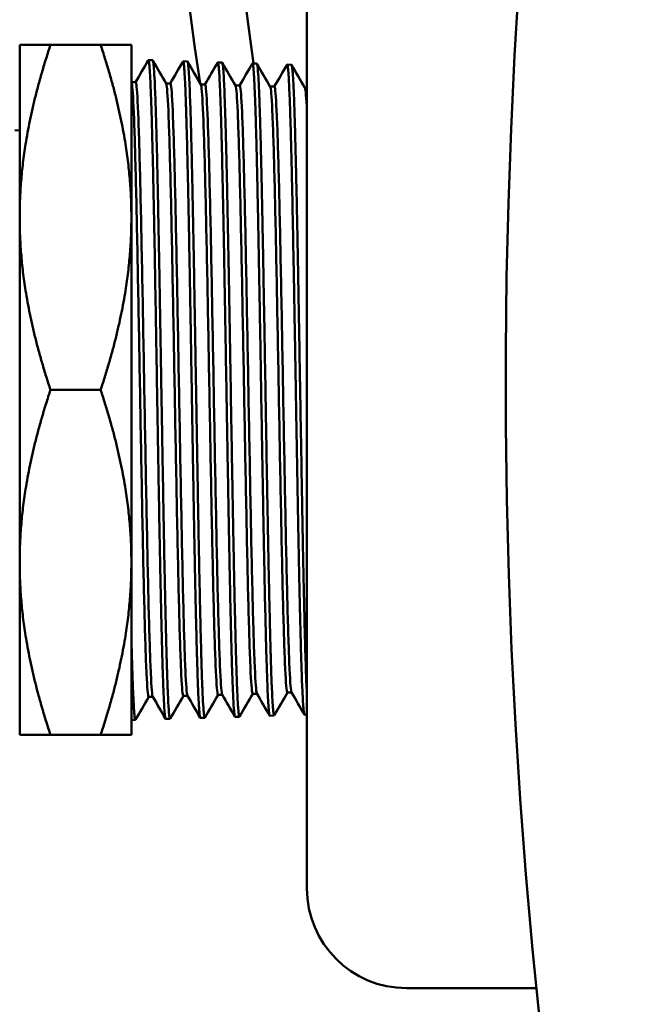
# Model space of a CAD drawing. Header units: inches. Extents: x 1 to 226, y 4 to 143.
# Tile 6 of 81: x 39.48 to 41, y 28.44 to 30.91. Entities that reach past the tile are written whole.
import ezdxf

# ---------------------------------------------------------------- set-up
doc = ezdxf.new("R2010")
doc.units = ezdxf.units.IN
doc.header["$LTSCALE"] = 6.666667
doc.header["$MEASUREMENT"] = 0
doc.layers.add('Visible (ANSI)', color=7, linetype='Continuous', lineweight=50)

msp = doc.modelspace()

# ---------------------------------------------------------------- linework, layer by layer
at = {"layer": 'Visible (ANSI)'}
for p, q in [((40.1971, 28.7337), (40.1971, 31.2337)), ((39.4771, 30.8487), (39.5544, 30.8487)), ((39.4771, 30.4162), (39.4771, 30.8487)), ((39.6799, 30.8487), (39.5544, 30.8487)), ((39.6799, 30.8487), (39.7571, 30.8487)), ((39.7571, 30.4162), (39.7571, 30.8487)), ((39.8105, 30.81), (39.7997, 30.8103)), ((39.8975, 30.8072), (39.8867, 30.8076)), ((39.9845, 30.8045), (39.9737, 30.8049)), ((40.0714, 30.8018), (40.0606, 30.8022)), ((40.1584, 30.7991), (40.1476, 30.7995)), ((39.7571, 30.7549), (39.7678, 30.7549)), ((39.7571, 30.7549), (39.7573, 30.7546)), ((39.8441, 30.7522), (39.8547, 30.7522)), ((39.931, 30.7495), (39.9417, 30.7495)), ((40.018, 30.7468), (40.0287, 30.7468)), ((40.105, 30.7441), (40.1156, 30.7441)), ((40.1919, 30.7414), (40.1971, 30.7414)), ((39.4771, 30.6341), (39.4649, 30.6345)), ((39.4771, 29.5512), (39.4771, 30.4162)), ((39.7571, 29.5512), (39.7571, 30.4162)), ((39.6799, 29.9837), (39.5544, 29.9837)), ((39.4771, 29.1187), (39.4771, 29.5512)), ((39.7571, 29.1187), (39.7571, 29.5512)), ((39.4771, 29.388), (39.4766, 29.389)), ((39.8004, 29.2139), (39.811, 29.2139)), ((39.8873, 29.2166), (39.898, 29.2166)), ((39.9743, 29.2193), (39.9849, 29.2193)), ((40.0612, 29.222), (40.0719, 29.222)), ((40.1482, 29.2247), (40.1589, 29.2247)), ((39.7671, 29.1562), (39.7571, 29.1559)), ((39.854, 29.1589), (39.8432, 29.1586)), ((39.941, 29.1616), (39.9302, 29.1613)), ((40.0279, 29.1643), (40.0171, 29.164)), ((40.1149, 29.167), (40.1041, 29.1667)), ((40.1971, 29.1696), (40.191, 29.1694)), ((39.5544, 29.1187), (39.4771, 29.1187)), ((39.6799, 29.1187), (39.5544, 29.1187)), ((39.7571, 29.1187), (39.6799, 29.1187)), ((40.4471, 28.4837), (40.7723, 28.4837))]:
    msp.add_line(p, q, dxfattribs=at)
for centre, radius, start, end in [((55.6971, 29.9837), 15, 99.32087, 95.15123), ((40.4471, 28.7337), 0.25, 180, 270)]:
    msp.add_arc(centre, radius, start, end, dxfattribs=at)
for centre, major_axis, start_param, end_param in [((43.0386, 31.7087), (0, 4.5), 1.146765, 1.784886), ((43.18, 31.7087), (0, -4.5), 4.288358, 4.915258)]:
    msp.add_ellipse(centre, major_axis=major_axis, ratio=0.707107, start_param=start_param, end_param=end_param, dxfattribs=at)
for points, weights in [([(39.5544, 30.8487), (39.4771, 30.617), (39.4771, 30.4162)], [1.22499498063, 1.31974867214, 1.31974867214]), ([(39.7571, 30.4162), (39.7571, 30.617), (39.6799, 30.8487)], [1.31974867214, 1.31974867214, 1.22499498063]), ([(39.4771, 30.4162), (39.4771, 30.2155), (39.5544, 29.9837)], [1.31974867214, 1.31974867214, 1.22499498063]), ([(39.6799, 29.9837), (39.7571, 30.2155), (39.7571, 30.4162)], [1.22499498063, 1.31974867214, 1.31974867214]), ([(39.5544, 29.9837), (39.4771, 29.752), (39.4771, 29.5512)], [1.22499498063, 1.31974867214, 1.31974867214]), ([(39.7571, 29.5512), (39.7571, 29.752), (39.6799, 29.9837)], [1.31974867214, 1.31974867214, 1.22499498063]), ([(39.4771, 29.5512), (39.4771, 29.3505), (39.5544, 29.1187)], [1.31974867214, 1.31974867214, 1.22499498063]), ([(39.6799, 29.1187), (39.7571, 29.3505), (39.7571, 29.5512)], [1.22499498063, 1.31974867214, 1.31974867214])]:
    msp.add_rational_spline(points, weights, degree=2, dxfattribs=at)
for points in [[(39.7676, 30.7549), (39.7782, 30.7733), (39.7887, 30.7916), (39.7993, 30.8099)], [(39.8109, 30.8096), (39.8221, 30.7903), (39.8332, 30.7711), (39.8443, 30.7519)], [(39.8545, 30.7522), (39.8651, 30.7706), (39.8757, 30.7889), (39.8863, 30.8072)], [(39.8979, 30.8069), (39.909, 30.7876), (39.9201, 30.7684), (39.9313, 30.7492)], [(39.9415, 30.7495), (39.9521, 30.7679), (39.9627, 30.7862), (39.9732, 30.8045)], [(39.9849, 30.8042), (39.996, 30.7849), (40.0071, 30.7657), (40.0182, 30.7465)], [(40.0284, 30.7468), (40.039, 30.7652), (40.0496, 30.7835), (40.0602, 30.8018)], [(40.0718, 30.8015), (40.0829, 30.7822), (40.0941, 30.763), (40.1052, 30.7438)], [(40.1154, 30.7441), (40.126, 30.7625), (40.1366, 30.7808), (40.1472, 30.7991)], [(40.1588, 30.7988), (40.1699, 30.7795), (40.181, 30.7603), (40.1921, 30.7411)], [(39.8006, 29.2139), (39.7896, 29.1948), (39.7785, 29.1756), (39.7675, 29.1565)], [(39.8428, 29.1589), (39.8321, 29.1774), (39.8215, 29.1958), (39.8108, 29.2142)], [(39.8876, 29.2166), (39.8765, 29.1975), (39.8655, 29.1784), (39.8544, 29.1592)], [(39.9297, 29.1616), (39.9191, 29.1801), (39.9084, 29.1985), (39.8978, 29.217)], [(39.9745, 29.2193), (39.9635, 29.2002), (39.9524, 29.1811), (39.9414, 29.1619)], [(40.0167, 29.1643), (40.006, 29.1828), (39.9954, 29.2012), (39.9847, 29.2197)], [(40.0615, 29.222), (40.0504, 29.2029), (40.0394, 29.1838), (40.0283, 29.1647)], [(40.1037, 29.167), (40.093, 29.1855), (40.0823, 29.2039), (40.0717, 29.2224)], [(40.1484, 29.2247), (40.1374, 29.2056), (40.1263, 29.1865), (40.1153, 29.1674)], [(40.1906, 29.1698), (40.18, 29.1882), (40.1693, 29.2067), (40.1586, 29.2251)]]:
    msp.add_open_spline(points, degree=3, dxfattribs=at)
for points, knots in [([(39.7993, 30.8099), (39.7994, 30.8101), (39.7995, 30.8102), (39.8001, 30.8106), (39.8006, 30.8092), (39.8014, 30.8043), (39.8018, 30.8015), (39.8024, 30.7946), (39.8028, 30.7906), (39.8034, 30.7808), (39.8038, 30.775), (39.8045, 30.762), (39.8048, 30.755), (39.8058, 30.7318), (39.8065, 30.7135), (39.8076, 30.6806), (39.808, 30.6676), (39.8088, 30.6377), (39.8093, 30.6205), (39.8103, 30.5823), (39.8108, 30.5611), (39.8116, 30.5237), (39.8119, 30.5081), (39.8127, 30.4736), (39.8131, 30.4547), (39.8139, 30.412), (39.8144, 30.3882), (39.8154, 30.3368), (39.8159, 30.3092), (39.8167, 30.262), (39.817, 30.2427), (39.8178, 30.2011), (39.8182, 30.1788), (39.819, 30.1291), (39.8195, 30.1018), (39.8205, 30.0441), (39.821, 30.0139), (39.8218, 29.9631), (39.8221, 29.9427), (39.8228, 29.9057), (39.823, 29.8892), (39.8237, 29.8507), (39.8241, 29.8287), (39.8246, 29.7978), (39.8248, 29.7888), (39.8256, 29.7424), (39.8262, 29.7056), (39.827, 29.6594), (39.8272, 29.6492), (39.8276, 29.6275), (39.8278, 29.6161), (39.8285, 29.5817), (39.8289, 29.559), (39.8296, 29.529), (39.8297, 29.521), (39.8302, 29.4962), (39.8306, 29.4796), (39.8315, 29.4361), (39.8321, 29.4101), (39.8331, 29.3698), (39.8335, 29.3546), (39.8343, 29.3227), (39.8348, 29.3063), (39.8358, 29.2753), (39.8362, 29.2607), (39.8371, 29.2379), (39.8374, 29.229), (39.8382, 29.2122), (39.8385, 29.2045), (39.8394, 29.1891), (39.8399, 29.182), (39.8409, 29.17), (39.8414, 29.1654), (39.8422, 29.1605), (39.8425, 29.1592), (39.843, 29.1586), (39.8431, 29.1586), (39.8432, 29.1586)], [-78.443882, -78.443882, -78.443882, -78.443882, -78.405677, -78.405677, -78.176036, -78.176036, -78.020212, -78.020212, -77.871763, -77.871763, -77.710883, -77.710883, -77.558225, -77.558225, -77.249034, -77.249034, -77.069593, -77.069593, -76.859858, -76.859858, -76.630978, -76.630978, -76.475468, -76.475468, -76.297941, -76.297941, -76.087671, -76.087671, -75.857268, -75.857268, -75.702063, -75.702063, -75.52639, -75.52639, -75.315331, -75.315331, -75.08459, -75.08459, -74.928729, -74.928729, -74.802368, -74.802368, -74.632291, -74.632291, -74.561685, -74.561685, -74.266907, -74.266907, -74.181441, -74.181441, -74.085124, -74.085124, -73.885833, -73.885833, -73.812906, -73.812906, -73.655345, -73.655345, -73.385487, -73.385487, -73.209644, -73.209644, -72.996679, -72.996679, -72.774678, -72.774678, -72.611974, -72.611974, -72.439336, -72.439336, -72.227049, -72.227049, -71.996312, -71.996312, -71.840242, -71.840242, -71.791011, -71.791011, -71.791011, -71.791011]), ([(39.8544, 29.1592), (39.8541, 29.1586), (39.8537, 29.1588), (39.8533, 29.1601), (39.8532, 29.1604), (39.8526, 29.1627), (39.8521, 29.166), (39.8513, 29.1746), (39.8509, 29.1793), (39.8504, 29.1873), (39.8502, 29.1899), (39.8496, 29.2007), (39.8491, 29.2099), (39.8484, 29.2252), (39.8482, 29.2302), (39.8475, 29.2475), (39.8471, 29.2609), (39.8462, 29.2871), (39.8458, 29.2993), (39.8453, 29.3179), (39.8451, 29.3239), (39.8445, 29.3469), (39.844, 29.3649), (39.8434, 29.3926), (39.8431, 29.4014), (39.8428, 29.4152), (39.8427, 29.42), (39.8419, 29.4572), (39.8411, 29.4917), (39.8402, 29.5364), (39.84, 29.5447), (39.8394, 29.5756), (39.839, 29.5988), (39.8384, 29.6344), (39.8381, 29.6464), (39.8377, 29.6696), (39.8375, 29.6807), (39.8367, 29.7272), (39.836, 29.7635), (39.8352, 29.8097), (39.8351, 29.8192), (39.8345, 29.852), (39.8341, 29.8756), (39.8335, 29.9143), (39.8332, 29.9294), (39.8329, 29.9496), (39.8328, 29.9546), (39.8322, 29.9882), (39.8317, 30.0169), (39.8309, 30.0675), (39.8305, 30.0894), (39.83, 30.121), (39.8298, 30.1309), (39.829, 30.1758), (39.8285, 30.2104), (39.8278, 30.2492), (39.8277, 30.2539), (39.8275, 30.2655), (39.8274, 30.2722), (39.8265, 30.3179), (39.8258, 30.3556), (39.825, 30.4003), (39.8248, 30.4088), (39.8242, 30.4386), (39.8238, 30.4596), (39.8232, 30.4905), (39.8229, 30.501), (39.8226, 30.5154), (39.8225, 30.5195), (39.8222, 30.5357), (39.8219, 30.5475), (39.8212, 30.5787), (39.8207, 30.5974), (39.8198, 30.6325), (39.8193, 30.649), (39.8185, 30.6776), (39.8181, 30.6901), (39.8174, 30.7121), (39.817, 30.7217), (39.8161, 30.7438), (39.8156, 30.7554), (39.8144, 30.7781), (39.8138, 30.7882), (39.8129, 30.7979), (39.8127, 30.8), (39.8121, 30.8049), (39.8117, 30.8072), (39.8111, 30.8095), (39.8108, 30.8099), (39.8105, 30.81)], [-14.761074, -14.761074, -14.761074, -14.761074, -14.597763, -14.597763, -14.560151, -14.560151, -14.343931, -14.343931, -14.174244, -14.174244, -14.09857, -14.09857, -13.886036, -13.886036, -13.790979, -13.790979, -13.572477, -13.572477, -13.402714, -13.402714, -13.32706, -13.32706, -13.115174, -13.115174, -13.019917, -13.019917, -12.968884, -12.968884, -12.635105, -12.635105, -12.560043, -12.560043, -12.358844, -12.358844, -12.258158, -12.258158, -12.166965, -12.166965, -11.878814, -11.878814, -11.805204, -11.805204, -11.623966, -11.623966, -11.50847, -11.50847, -11.470338, -11.470338, -11.251944, -11.251944, -11.083818, -11.083818, -11.007733, -11.007733, -10.735208, -10.735208, -10.69679, -10.69679, -10.641956, -10.641956, -10.324348, -10.324348, -10.249947, -10.249947, -10.056984, -10.056984, -9.955012, -9.955012, -9.914166, -9.914166, -9.792321, -9.792321, -9.583242, -9.583242, -9.377262, -9.377262, -9.197831, -9.197831, -9.038854, -9.038854, -8.804761, -8.804761, -8.503814, -8.503814, -8.406884, -8.406884, -8.235299, -8.235299, -8.112734, -8.112734, -8.112734, -8.112734]), ([(39.8863, 30.8072), (39.8868, 30.8081), (39.8872, 30.8074), (39.888, 30.8038), (39.8884, 30.8015), (39.8892, 30.7948), (39.8896, 30.7899), (39.8904, 30.7779), (39.8909, 30.7708), (39.8918, 30.7526), (39.8923, 30.7412), (39.8931, 30.7196), (39.8935, 30.7102), (39.8942, 30.6888), (39.8946, 30.6767), (39.8954, 30.6483), (39.8959, 30.6316), (39.8969, 30.5941), (39.8974, 30.5731), (39.8982, 30.5364), (39.8986, 30.5214), (39.8992, 30.4932), (39.8995, 30.4802), (39.9001, 30.4487), (39.9005, 30.43), (39.901, 30.4029), (39.9012, 30.3949), (39.902, 30.3531), (39.9026, 30.3181), (39.9035, 30.2677), (39.9038, 30.2532), (39.9044, 30.2197), (39.9047, 30.2007), (39.9054, 30.1616), (39.9058, 30.1415), (39.9063, 30.1122), (39.9064, 30.1031), (39.9071, 30.0643), (39.9076, 30.0344), (39.9084, 29.984), (39.9088, 29.9635), (39.9095, 29.9201), (39.9099, 29.8973), (39.9107, 29.8472), (39.9112, 29.82), (39.9122, 29.7638), (39.9127, 29.735), (39.9135, 29.6886), (39.9138, 29.6708), (39.9144, 29.6401), (39.9146, 29.627), (39.9153, 29.5927), (39.9157, 29.5717), (39.9163, 29.5433), (39.9164, 29.5354), (39.9169, 29.5094), (39.9173, 29.4916), (39.9181, 29.4526), (39.9186, 29.4316), (39.9191, 29.4083), (39.9192, 29.4049), (39.9196, 29.3898), (39.9199, 29.3785), (39.9205, 29.3528), (39.9209, 29.3387), (39.9214, 29.3198), (39.9216, 29.3144), (39.9224, 29.2872), (39.923, 29.2675), (39.9238, 29.2451), (39.924, 29.2402), (39.9244, 29.2303), (39.9246, 29.2253), (39.9253, 29.2109), (39.9258, 29.2023), (39.9264, 29.1922), (39.9265, 29.1896), (39.927, 29.182), (39.9274, 29.1776), (39.9283, 29.1678), (39.9289, 29.1639), (39.9297, 29.1616), (39.9299, 29.1613), (39.9302, 29.1613)], [-65.273063, -65.273063, -65.273063, -65.273063, -65.056859, -65.056859, -64.900865, -64.900865, -64.709979, -64.709979, -64.516626, -64.516626, -64.286837, -64.286837, -64.131206, -64.131206, -63.957606, -63.957606, -63.747228, -63.747228, -63.514212, -63.514212, -63.361934, -63.361934, -63.236513, -63.236513, -63.065836, -63.065836, -62.995205, -62.995205, -62.700623, -62.700623, -62.583225, -62.583225, -62.432565, -62.432565, -62.276403, -62.276403, -62.206019, -62.206019, -61.978083, -61.978083, -61.821757, -61.821757, -61.647201, -61.647201, -61.436626, -61.436626, -61.207295, -61.207295, -61.061503, -61.061503, -60.951494, -60.951494, -60.768565, -60.768565, -60.697092, -60.697092, -60.52997, -60.52997, -60.318271, -60.318271, -60.282088, -60.282088, -60.155956, -60.155956, -59.986092, -59.986092, -59.915507, -59.915507, -59.624171, -59.624171, -59.537988, -59.537988, -59.442165, -59.442165, -59.242736, -59.242736, -59.169823, -59.169823, -59.009782, -59.009782, -58.742776, -58.742776, -58.642194, -58.642194, -58.642194, -58.642194]), ([(39.9414, 29.1619), (39.9412, 29.1617), (39.9411, 29.1616), (39.9407, 29.1616), (39.9403, 29.1623), (39.9398, 29.1647), (39.9395, 29.1662), (39.9388, 29.1712), (39.9384, 29.1752), (39.9379, 29.1823), (39.9377, 29.1845), (39.9369, 29.196), (39.9363, 29.2075), (39.9355, 29.226), (39.9353, 29.2308), (39.9348, 29.2413), (39.9346, 29.247), (39.934, 29.2636), (39.9336, 29.2751), (39.933, 29.2929), (39.9329, 29.2986), (39.9323, 29.3165), (39.932, 29.3292), (39.931, 29.3652), (39.9304, 29.3897), (39.9294, 29.4326), (39.929, 29.4501), (39.9282, 29.4894), (39.9277, 29.5113), (39.9267, 29.5594), (39.9262, 29.5857), (39.9254, 29.631), (39.925, 29.6495), (39.9243, 29.6918), (39.9238, 29.7157), (39.923, 29.7643), (39.9225, 29.7891), (39.9217, 29.8408), (39.9212, 29.8678), (39.9205, 29.9109), (39.9202, 29.9268), (39.9199, 29.9481), (39.9198, 29.9535), (39.9195, 29.9723), (39.9192, 29.9857), (39.9186, 30.0243), (39.9181, 30.0495), (39.9175, 30.0842), (39.9174, 30.0939), (39.9168, 30.1267), (39.9164, 30.1498), (39.9156, 30.199), (39.9151, 30.225), (39.9145, 30.2629), (39.9143, 30.2751), (39.914, 30.2912), (39.9139, 30.2953), (39.9131, 30.3364), (39.9124, 30.3723), (39.9116, 30.4151), (39.9114, 30.4234), (39.9109, 30.4523), (39.9105, 30.4725), (39.9099, 30.5002), (39.9097, 30.5083), (39.9093, 30.5275), (39.909, 30.5383), (39.9083, 30.5698), (39.9078, 30.5895), (39.907, 30.6219), (39.9066, 30.6349), (39.9059, 30.661), (39.9055, 30.674), (39.9051, 30.6864), (39.9051, 30.6868), (39.9048, 30.6953), (39.9046, 30.7029), (39.9039, 30.7201), (39.9036, 30.7293), (39.9027, 30.7496), (39.9022, 30.76), (39.9012, 30.7788), (39.9006, 30.7869), (39.8998, 30.7962), (39.8995, 30.7988), (39.8989, 30.8035), (39.8985, 30.8053), (39.898, 30.8069), (39.8977, 30.8072), (39.8975, 30.8072)], [-27.907289, -27.907289, -27.907289, -27.907289, -27.849057, -27.849057, -27.700465, -27.700465, -27.582559, -27.582559, -27.401848, -27.401848, -27.328278, -27.328278, -27.04502, -27.04502, -26.952465, -26.952465, -26.852703, -26.852703, -26.67616, -26.67616, -26.597195, -26.597195, -26.434636, -26.434636, -26.158706, -26.158706, -25.981484, -25.981484, -25.774845, -25.774845, -25.543753, -25.543753, -25.388066, -25.388066, -25.194665, -25.194665, -24.999976, -24.999976, -24.791701, -24.791701, -24.669793, -24.669793, -24.628955, -24.628955, -24.526724, -24.526724, -24.334624, -24.334624, -24.260308, -24.260308, -24.081517, -24.081517, -23.875301, -23.875301, -23.776154, -23.776154, -23.743134, -23.743134, -23.436997, -23.436997, -23.362928, -23.362928, -23.174273, -23.174273, -23.094305, -23.094305, -22.983151, -22.983151, -22.765107, -22.765107, -22.605249, -22.605249, -22.428979, -22.428979, -22.423106, -22.423106, -22.305417, -22.305417, -22.145308, -22.145308, -21.920577, -21.920577, -21.669373, -21.669373, -21.538866, -21.538866, -21.381535, -21.381535, -21.280562, -21.280562, -21.280562, -21.280562]), ([(39.9732, 30.8045), (39.9733, 30.8047), (39.9735, 30.8048), (39.9741, 30.8051), (39.9747, 30.803), (39.9757, 30.7958), (39.9761, 30.792), (39.977, 30.7816), (39.9775, 30.7745), (39.9784, 30.7572), (39.9789, 30.7468), (39.9797, 30.7266), (39.9801, 30.7176), (39.9808, 30.6969), (39.9812, 30.6851), (39.9821, 30.6573), (39.9826, 30.6411), (39.9834, 30.6087), (39.9838, 30.5929), (39.9845, 30.5668), (39.9847, 30.557), (39.9851, 30.5367), (39.9854, 30.5263), (39.9859, 30.5014), (39.9862, 30.4868), (39.9869, 30.4552), (39.9873, 30.4382), (39.9878, 30.4129), (39.9879, 30.405), (39.9886, 30.3692), (39.9892, 30.3404), (39.99, 30.2937), (39.9903, 30.2764), (39.991, 30.2391), (39.9914, 30.2192), (39.9922, 30.1731), (39.9926, 30.1468), (39.9937, 30.0831), (39.9943, 30.0456), (39.9952, 29.9965), (39.9954, 29.9851), (39.9958, 29.9611), (39.996, 29.9487), (39.9966, 29.91), (39.9971, 29.8839), (39.9977, 29.8484), (39.9978, 29.839), (39.9984, 29.8089), (39.9987, 29.7885), (39.9997, 29.7345), (40.0002, 29.7013), (40.0012, 29.6483), (40.0016, 29.6279), (40.0024, 29.5833), (40.0029, 29.5594), (40.0039, 29.5111), (40.0044, 29.487), (40.0052, 29.4484), (40.0055, 29.4334), (40.0063, 29.4028), (40.0066, 29.3873), (40.0075, 29.3547), (40.0079, 29.3379), (40.009, 29.3007), (40.0096, 29.2811), (40.0105, 29.2558), (40.0108, 29.2483), (40.0114, 29.2323), (40.0118, 29.2241), (40.0126, 29.2073), (40.013, 29.1993), (40.0141, 29.1827), (40.0147, 29.1755), (40.0155, 29.1693), (40.0157, 29.168), (40.0161, 29.166), (40.0163, 29.1652), (40.0167, 29.1642), (40.0169, 29.164), (40.0171, 29.164)], [-52.145549, -52.145549, -52.145549, -52.145549, -52.098907, -52.098907, -51.827794, -51.827794, -51.652353, -51.652353, -51.441873, -51.441873, -51.218002, -51.218002, -51.060768, -51.060768, -50.883859, -50.883859, -50.672967, -50.672967, -50.490278, -50.490278, -50.385246, -50.385246, -50.278278, -50.278278, -50.136574, -50.136574, -49.979303, -49.979303, -49.908958, -49.908958, -49.663597, -49.663597, -49.521291, -49.521291, -49.36245, -49.36245, -49.157226, -49.157226, -48.870605, -48.870605, -48.783212, -48.783212, -48.688322, -48.688322, -48.487999, -48.487999, -48.415025, -48.415025, -48.255061, -48.255061, -47.988461, -47.988461, -47.81744, -47.81744, -47.606087, -47.606087, -47.378375, -47.378375, -47.226247, -47.226247, -47.05628, -47.05628, -46.853589, -46.853589, -46.575241, -46.575241, -46.449761, -46.449761, -46.288067, -46.288067, -46.087818, -46.087818, -45.805872, -45.805872, -45.717046, -45.717046, -45.623204, -45.623204, -45.536693, -45.536693, -45.536693, -45.536693]), ([(40.0283, 29.1647), (40.028, 29.164), (40.0276, 29.1643), (40.0271, 29.1657), (40.027, 29.1662), (40.0268, 29.1671), (40.0267, 29.1676), (40.026, 29.1714), (40.0254, 29.1771), (40.0246, 29.1872), (40.0245, 29.1896), (40.0239, 29.198), (40.0236, 29.2046), (40.0227, 29.2216), (40.0222, 29.2327), (40.0215, 29.2505), (40.0213, 29.2562), (40.0207, 29.2732), (40.0203, 29.2852), (40.0196, 29.3084), (40.0193, 29.3194), (40.0185, 29.3486), (40.018, 29.3675), (40.0171, 29.4021), (40.0168, 29.417), (40.016, 29.4496), (40.0156, 29.4672), (40.0148, 29.507), (40.0143, 29.5294), (40.0134, 29.578), (40.0129, 29.6043), (40.012, 29.6493), (40.0117, 29.6676), (40.0111, 29.6995), (40.0109, 29.7129), (40.0102, 29.7496), (40.0098, 29.773), (40.009, 29.8172), (40.0087, 29.8379), (40.0076, 29.8994), (40.0069, 29.9405), (40.0059, 30.0055), (40.0054, 30.0294), (40.0046, 30.0808), (40.0041, 30.1084), (40.0032, 30.1605), (40.0028, 30.1851), (40.002, 30.2314), (40.0016, 30.2532), (40.001, 30.2872), (40.0007, 30.2996), (40.0001, 30.335), (39.9997, 30.3575), (39.9991, 30.3881), (39.9989, 30.3965), (39.9983, 30.4247), (39.998, 30.4441), (39.9972, 30.48), (39.9969, 30.4967), (39.9964, 30.5202), (39.9962, 30.5275), (39.9956, 30.5513), (39.9953, 30.5674), (39.9944, 30.6014), (39.9939, 30.6191), (39.993, 30.6542), (39.9925, 30.6714), (39.9916, 30.6978), (39.9913, 30.7079), (39.9905, 30.727), (39.9902, 30.7359), (39.9893, 30.7545), (39.9889, 30.7636), (39.9879, 30.7801), (39.9874, 30.7871), (39.9865, 30.7958), (39.9862, 30.7985), (39.9855, 30.8028), (39.9851, 30.8041), (39.9846, 30.8045), (39.9845, 30.8045), (39.9845, 30.8045)], [-41.010959, -41.010959, -41.010959, -41.010959, -40.845184, -40.845184, -40.790135, -40.790135, -40.75168, -40.75168, -40.481592, -40.481592, -40.405541, -40.405541, -40.23683, -40.23683, -40.018258, -40.018258, -39.923262, -39.923262, -39.74424, -39.74424, -39.599684, -39.599684, -39.37607, -39.37607, -39.216089, -39.216089, -39.040951, -39.040951, -38.8339, -38.8339, -38.605601, -38.605601, -38.453748, -38.453748, -38.344843, -38.344843, -38.159611, -38.159611, -37.998778, -37.998778, -37.685211, -37.685211, -37.503297, -37.503297, -37.291617, -37.291617, -37.099078, -37.099078, -36.924582, -36.924582, -36.822158, -36.822158, -36.630702, -36.630702, -36.556452, -36.556452, -36.380179, -36.380179, -36.219276, -36.219276, -36.145393, -36.145393, -35.974436, -35.974436, -35.765897, -35.765897, -35.533661, -35.533661, -35.375275, -35.375275, -35.20941, -35.20941, -34.999156, -34.999156, -34.763232, -34.763232, -34.61082, -34.61082, -34.438636, -34.438636, -34.405557, -34.405557, -34.405557, -34.405557]), ([(40.0602, 30.8018), (40.0604, 30.8022), (40.0606, 30.8023), (40.0612, 30.8017), (40.0616, 30.8004), (40.0626, 30.7946), (40.0632, 30.7887), (40.0641, 30.7758), (40.0645, 30.7703), (40.0653, 30.7567), (40.0657, 30.7482), (40.0664, 30.7312), (40.0667, 30.7232), (40.0674, 30.7054), (40.0677, 30.6954), (40.0686, 30.6696), (40.0691, 30.653), (40.0701, 30.6188), (40.0705, 30.6014), (40.0714, 30.5668), (40.0718, 30.5499), (40.0725, 30.517), (40.0729, 30.5011), (40.0737, 30.462), (40.0742, 30.4383), (40.0752, 30.3902), (40.0756, 30.366), (40.0765, 30.3205), (40.0768, 30.2995), (40.0776, 30.2589), (40.0779, 30.2394), (40.0788, 30.1916), (40.0793, 30.1629), (40.0803, 30.1073), (40.0807, 30.0804), (40.0816, 30.0299), (40.0819, 30.0064), (40.083, 29.947), (40.0836, 29.9112), (40.0845, 29.8553), (40.0849, 29.8351), (40.0859, 29.7751), (40.0866, 29.736), (40.0875, 29.6859), (40.0877, 29.6741), (40.0883, 29.6434), (40.0886, 29.6248), (40.0894, 29.5863), (40.0898, 29.5666), (40.0908, 29.5156), (40.0914, 29.4852), (40.0922, 29.4468), (40.0925, 29.4373), (40.0929, 29.4198), (40.0931, 29.4117), (40.0939, 29.3771), (40.0945, 29.3524), (40.0956, 29.3138), (40.0961, 29.2989), (40.0969, 29.2739), (40.0972, 29.2635), (40.098, 29.2447), (40.0983, 29.2362), (40.0992, 29.2171), (40.0997, 29.2073), (40.1007, 29.191), (40.1011, 29.1845), (40.102, 29.1756), (40.1023, 29.1727), (40.103, 29.1687), (40.1034, 29.1674), (40.1038, 29.1668), (40.104, 29.1667), (40.1041, 29.1667)], [-39.061527, -39.061527, -39.061527, -39.061527, -38.971374, -38.971374, -38.795627, -38.795627, -38.521848, -38.521848, -38.364864, -38.364864, -38.176647, -38.176647, -38.03077, -38.03077, -37.874372, -37.874372, -37.64956, -37.64956, -37.443594, -37.443594, -37.26282, -37.26282, -37.105555, -37.105555, -36.885758, -36.885758, -36.67544, -36.67544, -36.500712, -36.500712, -36.344066, -36.344066, -36.119706, -36.119706, -35.913017, -35.913017, -35.733679, -35.733679, -35.460656, -35.460656, -35.303991, -35.303991, -34.993871, -34.993871, -34.896787, -34.896787, -34.739734, -34.739734, -34.566272, -34.566272, -34.279964, -34.279964, -34.183374, -34.183374, -34.097566, -34.097566, -33.809502, -33.809502, -33.606524, -33.606524, -33.442465, -33.442465, -33.287996, -33.287996, -33.060602, -33.060602, -32.842422, -32.842422, -32.678671, -32.678671, -32.527978, -32.527978, -32.474269, -32.474269, -32.474269, -32.474269]), ([(40.1153, 29.1674), (40.115, 29.1668), (40.1146, 29.1669), (40.114, 29.1686), (40.1136, 29.1704), (40.1129, 29.1755), (40.1125, 29.1788), (40.1116, 29.1888), (40.1111, 29.1964), (40.1101, 29.2139), (40.1097, 29.2236), (40.1089, 29.2432), (40.1085, 29.2526), (40.1075, 29.2798), (40.1069, 29.299), (40.1059, 29.3325), (40.1056, 29.3456), (40.1047, 29.3784), (40.1042, 29.3988), (40.1035, 29.4308), (40.1032, 29.4415), (40.1026, 29.468), (40.1023, 29.4841), (40.1014, 29.5239), (40.1009, 29.548), (40.1001, 29.5893), (40.0998, 29.606), (40.0991, 29.6441), (40.0987, 29.6655), (40.0981, 29.699), (40.0979, 29.7107), (40.0972, 29.7494), (40.0967, 29.7767), (40.0958, 29.826), (40.0955, 29.8478), (40.0949, 29.8797), (40.0948, 29.8896), (40.0943, 29.9136), (40.0941, 29.9277), (40.0935, 29.9619), (40.0932, 29.982), (40.0923, 30.038), (40.0916, 30.0737), (40.0907, 30.1305), (40.0903, 30.1517), (40.0895, 30.1967), (40.0891, 30.2205), (40.0884, 30.2579), (40.0882, 30.2717), (40.0877, 30.2972), (40.0875, 30.309), (40.087, 30.3382), (40.0866, 30.3554), (40.0859, 30.3925), (40.0855, 30.4123), (40.0847, 30.4552), (40.0842, 30.478), (40.0834, 30.5165), (40.083, 30.5325), (40.0823, 30.563), (40.0819, 30.5775), (40.0811, 30.6113), (40.0806, 30.6299), (40.0797, 30.6584), (40.0794, 30.6689), (40.0787, 30.6919), (40.0783, 30.704), (40.0777, 30.7195), (40.0775, 30.7239), (40.0771, 30.7332), (40.0769, 30.7381), (40.0761, 30.756), (40.0755, 30.7671), (40.0743, 30.7841), (40.0738, 30.7903), (40.073, 30.7968), (40.0727, 30.7985), (40.0721, 30.8011), (40.0718, 30.8018), (40.0714, 30.8018)], [-6.58413, -6.58413, -6.58413, -6.58413, -6.437377, -6.437377, -6.272544, -6.272544, -6.114147, -6.114147, -5.883519, -5.883519, -5.673244, -5.673244, -5.508507, -5.508507, -5.231861, -5.231861, -5.07033, -5.07033, -4.843376, -4.843376, -4.733776, -4.733776, -4.577019, -4.577019, -4.357621, -4.357621, -4.213038, -4.213038, -4.034348, -4.034348, -3.939341, -3.939341, -3.723333, -3.723333, -3.554148, -3.554148, -3.478174, -3.478174, -3.370351, -3.370351, -3.216904, -3.216904, -2.943704, -2.943704, -2.779294, -2.779294, -2.590776, -2.590776, -2.478943, -2.478943, -2.381298, -2.381298, -2.23521, -2.23521, -2.059559, -2.059559, -1.844817, -1.844817, -1.681758, -1.681758, -1.523568, -1.523568, -1.297646, -1.297646, -1.153101, -1.153101, -0.965056, -0.965056, -0.888462, -0.888462, -0.793456, -0.793456, -0.522607, -0.522607, -0.275377, -0.275377, -0.147452, -0.147452, -0.000001, -0.000001, -0.000001, -0.000001]), ([(40.1472, 30.7991), (40.1472, 30.7993), (40.1473, 30.7994), (40.1478, 30.7996), (40.1482, 30.7989), (40.1488, 30.796), (40.1492, 30.7941), (40.15, 30.7872), (40.1506, 30.7811), (40.1515, 30.7665), (40.152, 30.7584), (40.1528, 30.7409), (40.1532, 30.7316), (40.154, 30.7121), (40.1544, 30.7021), (40.1552, 30.6772), (40.1557, 30.6619), (40.1567, 30.6283), (40.1572, 30.61), (40.158, 30.5764), (40.1584, 30.5617), (40.1591, 30.532), (40.1594, 30.517), (40.1603, 30.4781), (40.1608, 30.4535), (40.162, 30.3953), (40.1626, 30.3611), (40.1635, 30.3141), (40.1637, 30.3024), (40.1643, 30.2715), (40.1647, 30.2521), (40.1655, 30.2069), (40.1659, 30.181), (40.1669, 30.1259), (40.1674, 30.0966), (40.1682, 30.0465), (40.1686, 30.0257), (40.1693, 29.9846), (40.1696, 29.9643), (40.1705, 29.9139), (40.171, 29.8839), (40.1721, 29.8221), (40.1726, 29.7904), (40.1735, 29.7418), (40.1738, 29.7245), (40.1742, 29.7029), (40.1742, 29.6983), (40.1748, 29.6693), (40.1752, 29.6452), (40.176, 29.6038), (40.1764, 29.5863), (40.1771, 29.5465), (40.1776, 29.5246), (40.1784, 29.4862), (40.1787, 29.4694), (40.1794, 29.4397), (40.1797, 29.4266), (40.1806, 29.3909), (40.1811, 29.3693), (40.1822, 29.3307), (40.1827, 29.3134), (40.1835, 29.2863), (40.1839, 29.2757), (40.1846, 29.2563), (40.1849, 29.2474), (40.1858, 29.227), (40.1863, 29.2163), (40.1873, 29.199), (40.1877, 29.1922), (40.1886, 29.182), (40.1889, 29.1782), (40.1897, 29.1729), (40.19, 29.1712), (40.1906, 29.1697), (40.1908, 29.1694), (40.191, 29.1694)], [-26.020598, -26.020598, -26.020598, -26.020598, -25.976206, -25.976206, -25.811452, -25.811452, -25.671899, -25.671899, -25.433345, -25.433345, -25.229212, -25.229212, -25.046698, -25.046698, -24.881368, -24.881368, -24.665823, -24.665823, -24.443851, -24.443851, -24.283156, -24.283156, -24.130767, -24.130767, -23.899333, -23.899333, -23.602085, -23.602085, -23.504872, -23.504872, -23.347794, -23.347794, -23.143537, -23.143537, -22.918136, -22.918136, -22.759544, -22.759544, -22.604629, -22.604629, -22.374908, -22.374908, -22.127993, -22.127993, -21.989518, -21.989518, -21.952451, -21.952451, -21.752614, -21.752614, -21.600313, -21.600313, -21.400679, -21.400679, -21.237584, -21.237584, -21.102305, -21.102305, -20.857032, -20.857032, -20.632219, -20.632219, -20.47273, -20.47273, -20.319181, -20.319181, -20.088625, -20.088625, -19.881865, -19.881865, -19.708689, -19.708689, -19.548876, -19.548876, -19.45461, -19.45461, -19.45461, -19.45461]), ([(40.1971, 29.2164), (40.1967, 29.2248), (40.1963, 29.2344), (40.1955, 29.2543), (40.1951, 29.2643), (40.1944, 29.2851), (40.1941, 29.2957), (40.1932, 29.3239), (40.1926, 29.3423), (40.1917, 29.3799), (40.1912, 29.3987), (40.1904, 29.4338), (40.19, 29.4496), (40.1893, 29.4815), (40.189, 29.4975), (40.1881, 29.5394), (40.1876, 29.5659), (40.1866, 29.6165), (40.1861, 29.6403), (40.1853, 29.6859), (40.1849, 29.7076), (40.1844, 29.7344), (40.1843, 29.7392), (40.1841, 29.7509), (40.184, 29.7578), (40.1832, 29.8044), (40.1825, 29.8449), (40.1816, 29.8956), (40.1814, 29.9054), (40.1808, 29.9408), (40.1804, 29.9665), (40.1798, 30.0051), (40.1795, 30.018), (40.1792, 30.0365), (40.1791, 30.0421), (40.1787, 30.0655), (40.1784, 30.0833), (40.1777, 30.1252), (40.1773, 30.1493), (40.1764, 30.1998), (40.1759, 30.226), (40.1751, 30.2729), (40.1747, 30.2938), (40.174, 30.333), (40.1737, 30.3513), (40.1728, 30.3958), (40.1723, 30.4215), (40.1713, 30.469), (40.1708, 30.491), (40.17, 30.5283), (40.1696, 30.544), (40.1689, 30.5734), (40.1686, 30.5872), (40.1677, 30.6208), (40.1672, 30.6397), (40.1662, 30.6727), (40.1657, 30.687), (40.1649, 30.7103), (40.1646, 30.7198), (40.1638, 30.7368), (40.1635, 30.7444), (40.1626, 30.7617), (40.1621, 30.7704), (40.1611, 30.7837), (40.1606, 30.7886), (40.1598, 30.795), (40.1594, 30.797), (40.1588, 30.7988), (40.1586, 30.7991), (40.1584, 30.7991)], [-18.837353, -18.837353, -18.837353, -18.837353, -18.644299, -18.644299, -18.476502, -18.476502, -18.322936, -18.322936, -18.089516, -18.089516, -17.879493, -17.879493, -17.718115, -17.718115, -17.564395, -17.564395, -17.326786, -17.326786, -17.125226, -17.125226, -16.948536, -16.948536, -16.910259, -16.910259, -16.855531, -16.855531, -16.541053, -16.541053, -16.46648, -16.46648, -16.270281, -16.270281, -16.172195, -16.172195, -16.129133, -16.129133, -15.993085, -15.993085, -15.806074, -15.806074, -15.598112, -15.598112, -15.427118, -15.427118, -15.271606, -15.271606, -15.042423, -15.042423, -14.831543, -14.831543, -14.66927, -14.66927, -14.515281, -14.515281, -14.278239, -14.278239, -14.069295, -14.069295, -13.906566, -13.906566, -13.75089, -13.75089, -13.516245, -13.516245, -13.309442, -13.309442, -13.141022, -13.141022, -13.03893, -13.03893, -13.03893, -13.03893]), ([(39.8004, 29.2139), (39.8003, 29.2139), (39.8002, 29.214), (39.7984, 29.2164), (39.7967, 29.2362), (39.7933, 29.3084), (39.7916, 29.3608), (39.7882, 29.4911), (39.7865, 29.5689), (39.7831, 29.7398), (39.7814, 29.8328), (39.778, 30.0214), (39.7763, 30.1169), (39.7729, 30.298), (39.7712, 30.3834), (39.7678, 30.5326), (39.7661, 30.5964), (39.7627, 30.6937), (39.761, 30.7273), (39.7586, 30.7498), (39.758, 30.7534), (39.7573, 30.7546)], [0.68334157, 0.68334157, 0.68334157, 0.68334157, 0.68359375, 0.68359375, 0.6875, 0.6875, 0.69140625, 0.69140625, 0.6953125, 0.6953125, 0.69921875, 0.69921875, 0.703125, 0.703125, 0.70703125, 0.70703125, 0.7109375, 0.7109375, 0.71484375, 0.71484375, 0.71634049, 0.71634049, 0.71634049, 0.71634049]), ([(39.8108, 29.2142), (39.8092, 29.2171), (39.8075, 29.2369), (39.8041, 29.3084), (39.8024, 29.3608), (39.799, 29.4911), (39.7973, 29.5689), (39.7939, 29.7398), (39.7922, 29.8328), (39.7888, 30.0214), (39.7871, 30.1169), (39.7837, 30.298), (39.782, 30.3834), (39.7787, 30.5326), (39.777, 30.5964), (39.7736, 30.6937), (39.7719, 30.7273), (39.7694, 30.7511), (39.7686, 30.7549), (39.7678, 30.7549)], [0.68366873, 0.68366873, 0.68366873, 0.68366873, 0.6875, 0.6875, 0.69140625, 0.69140625, 0.6953125, 0.6953125, 0.69921875, 0.69921875, 0.703125, 0.703125, 0.70703125, 0.70703125, 0.7109375, 0.7109375, 0.71484375, 0.71484375, 0.71667189, 0.71667189, 0.71667189, 0.71667189]), ([(39.8873, 29.2166), (39.8871, 29.2166), (39.8869, 29.2169), (39.885, 29.2221), (39.8833, 29.2441), (39.8799, 29.3203), (39.8782, 29.3745), (39.8748, 29.5076), (39.8731, 29.5866), (39.8697, 29.7588), (39.868, 29.852), (39.8646, 30.0402), (39.8629, 30.1351), (39.8595, 30.3142), (39.8578, 30.3981), (39.8544, 30.5439), (39.8527, 30.6057), (39.8493, 30.6987), (39.8476, 30.73), (39.8454, 30.7483), (39.8448, 30.7509), (39.8443, 30.7519)], [0.6166763, 0.6166763, 0.6166763, 0.6166763, 0.6171875, 0.6171875, 0.62109375, 0.62109375, 0.625, 0.625, 0.62890625, 0.62890625, 0.6328125, 0.6328125, 0.63671875, 0.63671875, 0.640625, 0.640625, 0.64453125, 0.64453125, 0.6484375, 0.6484375, 0.64967161, 0.64967161, 0.64967161, 0.64967161]), ([(39.8978, 29.217), (39.8977, 29.2171), (39.8976, 29.2173), (39.8958, 29.2221), (39.8941, 29.2441), (39.8907, 29.3203), (39.889, 29.3745), (39.8857, 29.5076), (39.884, 29.5866), (39.8806, 29.7588), (39.8789, 29.852), (39.8755, 30.0402), (39.8738, 30.1351), (39.8704, 30.3142), (39.8687, 30.3981), (39.8653, 30.5439), (39.8636, 30.6057), (39.8602, 30.6987), (39.8585, 30.73), (39.8561, 30.7495), (39.8554, 30.7522), (39.8547, 30.7522)], [0.6170058, 0.6170058, 0.6170058, 0.6170058, 0.6171875, 0.6171875, 0.62109375, 0.62109375, 0.625, 0.625, 0.62890625, 0.62890625, 0.6328125, 0.6328125, 0.63671875, 0.63671875, 0.640625, 0.640625, 0.64453125, 0.64453125, 0.6484375, 0.6484375, 0.65000386, 0.65000386, 0.65000386, 0.65000386]), ([(39.9743, 29.2193), (39.974, 29.2193), (39.9736, 29.22), (39.9716, 29.2282), (39.9699, 29.2524), (39.9665, 29.3326), (39.9648, 29.3884), (39.9614, 29.5243), (39.9597, 29.6043), (39.9563, 29.7777), (39.9546, 29.8711), (39.9512, 30.0588), (39.9495, 30.1531), (39.9461, 30.33), (39.9444, 30.4125), (39.941, 30.5549), (39.9393, 30.6146), (39.9359, 30.7033), (39.9342, 30.7322), (39.9321, 30.7466), (39.9317, 30.7484), (39.9313, 30.7492)], [0.55001018, 0.55001018, 0.55001018, 0.55001018, 0.55078125, 0.55078125, 0.5546875, 0.5546875, 0.55859375, 0.55859375, 0.5625, 0.5625, 0.56640625, 0.56640625, 0.5703125, 0.5703125, 0.57421875, 0.57421875, 0.578125, 0.578125, 0.58203125, 0.58203125, 0.58300317, 0.58300317, 0.58300317, 0.58300317]), ([(39.9847, 29.2197), (39.9845, 29.22), (39.9843, 29.2206), (39.9825, 29.2282), (39.9808, 29.2524), (39.9774, 29.3326), (39.9757, 29.3884), (39.9723, 29.5243), (39.9706, 29.6043), (39.9672, 29.7777), (39.9655, 29.8711), (39.9621, 30.0588), (39.9604, 30.1531), (39.957, 30.33), (39.9553, 30.4125), (39.9519, 30.5549), (39.9502, 30.6146), (39.9468, 30.7033), (39.9451, 30.7322), (39.9428, 30.7476), (39.9423, 30.7495), (39.9417, 30.7495)], [0.55034195, 0.55034195, 0.55034195, 0.55034195, 0.55078125, 0.55078125, 0.5546875, 0.5546875, 0.55859375, 0.55859375, 0.5625, 0.5625, 0.56640625, 0.56640625, 0.5703125, 0.5703125, 0.57421875, 0.57421875, 0.578125, 0.578125, 0.58203125, 0.58203125, 0.58333606, 0.58333606, 0.58333606, 0.58333606]), ([(40.0612, 29.222), (40.0608, 29.222), (40.0604, 29.2232), (40.0582, 29.2347), (40.0565, 29.2612), (40.0531, 29.3451), (40.0514, 29.4027), (40.048, 29.5412), (40.0463, 29.6222), (40.0429, 29.7967), (40.0412, 29.8902), (40.0378, 30.0773), (40.0361, 30.1709), (40.0327, 30.3455), (40.031, 30.4266), (40.0276, 30.5654), (40.0259, 30.623), (40.0225, 30.7073), (40.0208, 30.7339), (40.0188, 30.7448), (40.0185, 30.7459), (40.0182, 30.7465)], [0.48334336, 0.48334336, 0.48334336, 0.48334336, 0.484375, 0.484375, 0.48828125, 0.48828125, 0.4921875, 0.4921875, 0.49609375, 0.49609375, 0.5, 0.5, 0.50390625, 0.50390625, 0.5078125, 0.5078125, 0.51171875, 0.51171875, 0.515625, 0.515625, 0.51633531, 0.51633531, 0.51633531, 0.51633531]), ([(40.0717, 29.2224), (40.0714, 29.2229), (40.0711, 29.224), (40.0691, 29.2347), (40.0674, 29.2612), (40.064, 29.3451), (40.0623, 29.4027), (40.0589, 29.5412), (40.0572, 29.6222), (40.0538, 29.7967), (40.0521, 29.8902), (40.0487, 30.0773), (40.047, 30.1709), (40.0436, 30.3455), (40.0419, 30.4266), (40.0385, 30.5654), (40.0368, 30.623), (40.0334, 30.7073), (40.0317, 30.7339), (40.0296, 30.7456), (40.0291, 30.7468), (40.0287, 30.7468)], [0.48367723, 0.48367723, 0.48367723, 0.48367723, 0.484375, 0.484375, 0.48828125, 0.48828125, 0.4921875, 0.4921875, 0.49609375, 0.49609375, 0.5, 0.5, 0.50390625, 0.50390625, 0.5078125, 0.5078125, 0.51171875, 0.51171875, 0.515625, 0.515625, 0.51666866, 0.51666866, 0.51666866, 0.51666866]), ([(40.1482, 29.2247), (40.1476, 29.2247), (40.1471, 29.2266), (40.1448, 29.2417), (40.1431, 29.2703), (40.1397, 29.358), (40.138, 29.4172), (40.1346, 29.5583), (40.1329, 29.6401), (40.1295, 29.8156), (40.1278, 29.9092), (40.1244, 30.0956), (40.1227, 30.1884), (40.1193, 30.3607), (40.1176, 30.4402), (40.1143, 30.5754), (40.1126, 30.631), (40.1092, 30.7109), (40.1075, 30.7351), (40.1056, 30.7428), (40.1054, 30.7434), (40.1052, 30.7438)], [0.41667598, 0.41667598, 0.41667598, 0.41667598, 0.41796875, 0.41796875, 0.421875, 0.421875, 0.42578125, 0.42578125, 0.4296875, 0.4296875, 0.43359375, 0.43359375, 0.4375, 0.4375, 0.44140625, 0.44140625, 0.4453125, 0.4453125, 0.44921875, 0.44921875, 0.4496682, 0.4496682, 0.4496682, 0.4496682]), ([(40.1586, 29.2251), (40.1582, 29.2258), (40.1578, 29.2276), (40.1557, 29.2417), (40.154, 29.2703), (40.1506, 29.358), (40.1489, 29.4172), (40.1455, 29.5583), (40.1438, 29.6401), (40.1404, 29.8156), (40.1387, 29.9092), (40.1353, 30.0956), (40.1336, 30.1884), (40.1302, 30.3607), (40.1285, 30.4402), (40.1251, 30.5754), (40.1234, 30.631), (40.12, 30.7109), (40.1183, 30.7351), (40.1163, 30.7434), (40.1159, 30.7441), (40.1156, 30.7441)], [0.41701178, 0.41701178, 0.41701178, 0.41701178, 0.41796875, 0.41796875, 0.421875, 0.421875, 0.42578125, 0.42578125, 0.4296875, 0.4296875, 0.43359375, 0.43359375, 0.4375, 0.4375, 0.44140625, 0.44140625, 0.4453125, 0.4453125, 0.44921875, 0.44921875, 0.4500018, 0.4500018, 0.4500018, 0.4500018]), ([(40.1971, 30.6836), (40.1955, 30.7168), (40.194, 30.7362), (40.1923, 30.7407), (40.1922, 30.7409), (40.1921, 30.7411)], [0.379166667, 0.379166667, 0.379166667, 0.379166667, 0.3828125, 0.3828125, 0.383001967, 0.383001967, 0.383001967, 0.383001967]), ([(39.7675, 29.1565), (39.7674, 29.1564), (39.7674, 29.1563), (39.7671, 29.1561), (39.7669, 29.1562), (39.7663, 29.1573), (39.7659, 29.1589), (39.7651, 29.1644), (39.7646, 29.1685), (39.7639, 29.1778), (39.7636, 29.1823), (39.7627, 29.1965), (39.7622, 29.2073), (39.7614, 29.224), (39.7613, 29.2281), (39.7605, 29.2473), (39.7599, 29.2644), (39.7586, 29.3065), (39.7578, 29.3324), (39.7571, 29.3609)], [-1.571487, -1.571487, -1.571487, -1.571487, -1.544096, -1.544096, -1.4454, -1.4454, -1.273864, -1.273864, -1.076054, -1.076054, -0.931283, -0.931283, -0.679847, -0.679847, -0.602246, -0.602246, -0.329811, -0.329811, -0.000001, -0.000001, -0.000001, -0.000001])]:
    msp.add_open_spline(points, degree=3, knots=knots, dxfattribs=at)

doc.saveas('drawing.dxf')
